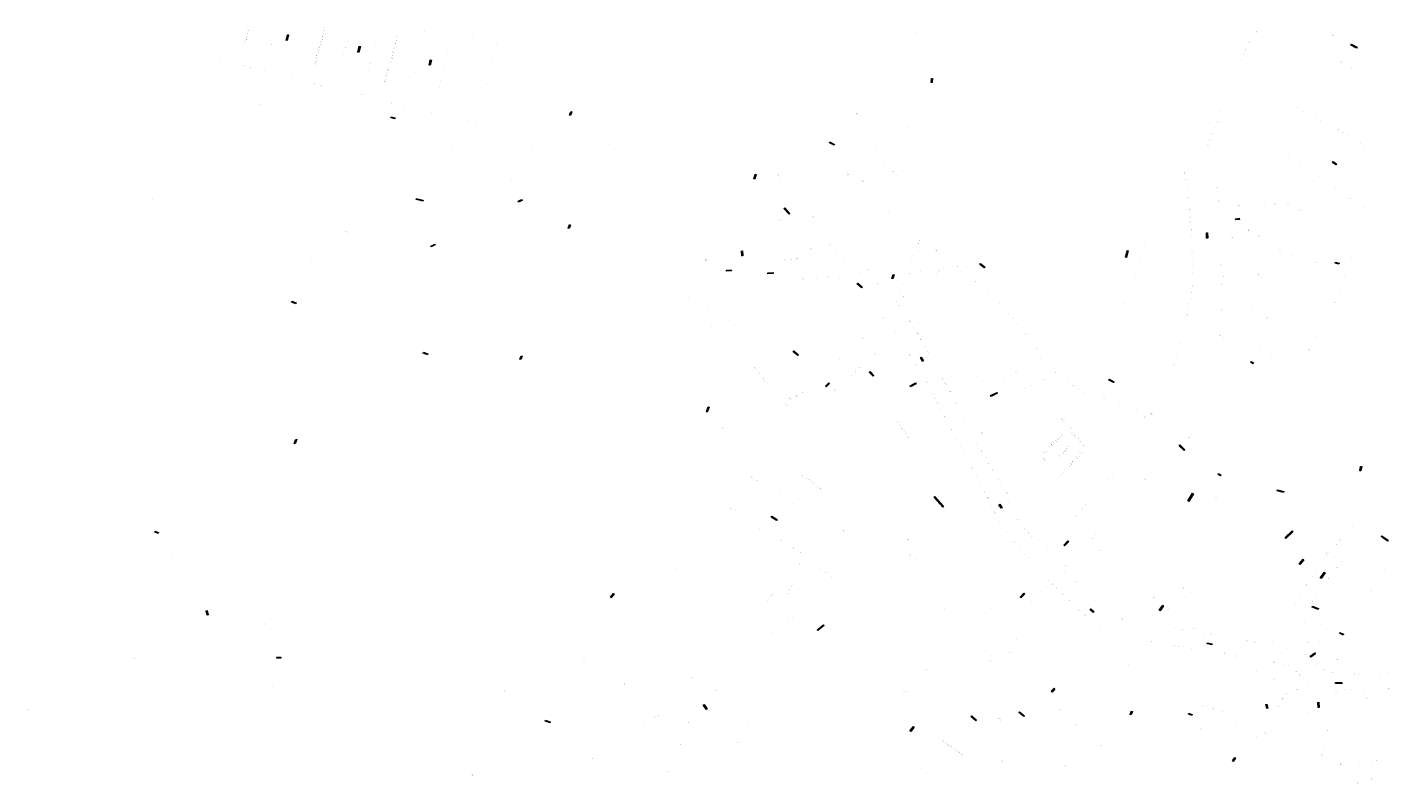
# Model space of a CAD drawing. Header units: metres. Extents: x 187485 to 190091, y 333584 to 335017.
# Tile 2 of 21: x 187492 to 188785, y 334301 to 335017. Entities that reach past the tile are written whole.
import ezdxf
from ezdxf.enums import TextEntityAlignment as Align

# ---------------------------------------------------------------- set-up
doc = ezdxf.new("R2010")
doc.units = ezdxf.units.M
doc.layers.add('B-WE-OG-BEBOUWING-T18', color=252, linetype='Continuous', lineweight=18)
doc.layers.add('B-WE-OG-TOPOGRAFIE-T18', color=7, linetype='Continuous', lineweight=18)
doc.styles.add('NLCS-ISO-M200-T25', font='NLCS-ISO.ttf', dxfattribs={"height": 0.5})
doc.styles.add('NLCS-ISO-M250-T18', font='NLCS-ISO.ttf', dxfattribs={"height": 0.45})

msp = doc.modelspace()

# ---------------------------------------------------------------- texts
at = {"layer": 'B-WE-OG-BEBOUWING-T18', "style": 'NLCS-ISO-M250-T18'}
for s, p in [('18/G4', (187773.862, 335016.492)), ('7', (187798.338, 335016.428)), ('20', (187683.057, 335012.664)), ('26/G15', (187698.648, 335003.391)), ('26/G14', (187699.341, 335006.1)), ('26/G13', (187700.034, 335008.808)), ('26/G12', (187700.728, 335011.514)), ('26/G11', (187701.42, 335014.225)), ('13', (187725.507, 335007.685)), ('11', (187727.238, 335014.54)), ('8', (187752.478, 335006.746)), ('6', (187754.14, 335013.308)), ('18/G9', (187770.519, 335003.388)), ('18/G8', (187771.188, 335006.008)), ('18/G7', (187771.855, 335008.631)), ('18/G6', (187772.524, 335011.251)), ('18/G5', (187773.194, 335013.869)), ('9', (187795.209, 335004.066)), ('2', (187823.773, 335009.57)), ('10/G2', (187841.385, 335004.781)), ('10/G1', (187842.089, 335007.575)), ('5', (187866.426, 335006.25)), ('3', (187868.084, 335012.829)), ('8', (187894.092, 335012.24)), ('6', (187900.674, 335010.578)), ('4', (187907.256, 335008.917)), ('2', (187913.838, 335007.255)), ('3', (188001.134, 335004.979)), ('1', (188334.128, 335012.51)), ('11A-13', (188648.543, 335003.257)), ('15-15E', (188656.339, 335012.74)), ('82-88', (188725.659, 335005.328)), ('78-80', (188728.047, 335009.525)), ('24', (187676.243, 334994.123)), ('22', (187677.726, 335000.366)), ('26/G16', (187697.955, 335000.683)), ('15', (187723.846, 335001.109)), ('12', (187749.146, 334993.591)), ('10', (187750.808, 335000.153)), ('18/G14', (187766.614, 334990.43)), ('18/G13', (187767.283, 334993.05)), ('18/G12', (187767.951, 334995.669)), ('18/G11', (187768.619, 334998.292)), ('18/G10', (187769.289, 335000.911)), ('13', (187791.873, 334990.929)), ('11', (187793.616, 334997.791)), ('6', (187820.463, 334996.465)), ('4', (187822.118, 335003.018)), ('10/G7', (187837.864, 334990.811)), ('10/G6', (187838.568, 334993.605)), ('10/G5', (187839.272, 334996.399)), ('10/G4', (187839.977, 334999.193)), ('10/G3', (187840.681, 335001.987)), ('7', (187864.767, 334999.673)), ('2', (187890.189, 334992.808)), ('15', (187934.243, 334994.719)), ('13', (187935.804, 335000.908)), ('2D', (188090.045, 334998.884)), ('9', (188643.161, 334991.311)), ('11', (188645.052, 334995.789)), ('67', (187675.411, 334988.669)), ('65', (187697.795, 334980.78)), ('63', (187703.998, 334979.212)), ('61', (187710.481, 334977.575)), ('14', (187744.934, 334981.9)), ('18/G17', (187764.606, 334982.57)), ('18/G16', (187765.275, 334985.19)), ('18/G15', (187765.945, 334987.807)), ('15', (187790.201, 334984.345)), ('10', (187817.147, 334983.33)), ('8', (187818.808, 334989.913)), ('10/G12', (187833.782, 334976.985)), ('10/G11', (187834.486, 334979.779)), ('10/G10', (187835.19, 334982.57)), ('10/G9', (187836.455, 334985.223)), ('10/G8', (187837.16, 334988.017)), ('11', (187860.088, 334981.037)), ('9', (187861.686, 334987.301)), ('6', (187886.891, 334979.7)), ('4', (187888.54, 334986.254)), ('19', (187931.122, 334982.34)), ('17', (187932.683, 334988.53)), ('9', (188278.99, 334977.828)), ('5', (188639.181, 334981.164)), ('7', (188641.171, 334986.237)), ('90-96', (188725.39, 334987.381)), ('98-104', (188736.064, 334984.379)), ('106-112', (188745.64, 334979.082)), ('59', (187716.385, 334976.083)), ('57', (187742.575, 334970.527)), ('16', (187743.402, 334975.675)), ('14', (187811.389, 334965.041)), ('12', (187815.492, 334976.778)), ('10/G16', (187830.965, 334965.809)), ('10/G15', (187831.669, 334968.603)), ('10/G14', (187832.372, 334971.398)), ('10/G13', (187833.076, 334974.192)), ('15', (187856.667, 334967.613)), ('13', (187858.342, 334974.185)), ('10', (187883.585, 334966.564)), ('8', (187885.242, 334973.146)), ('21', (187928.069, 334970.361)), ('5', (187992.585, 334965.356)), ('3', (188637.191, 334976.089)), ('55', (187764.258, 334963.966)), ('53', (187770.456, 334962.401)), ('51', (187776.934, 334960.764)), ('49', (187782.852, 334959.27)), ('47', (187808.98, 334953.691)), ('16', (187809.824, 334958.825)), ('12', (187881.936, 334960.01)), ('25', (187924.892, 334957.699)), ('23', (187926.445, 334963.891)), ('4-6', (187712.762, 334943.534)), ('45', (187830.693, 334947.072)), ('43', (187836.883, 334945.52)), ('41', (187843.351, 334943.898)), ('39', (187849.287, 334942.409)), ('16', (187876.279, 334942.064)), ('14', (187877.845, 334948.275)), ('27', (187923.338, 334951.508)), ('2', (188677.762, 334949.801)), ('4', (188683.274, 334946.37)), ('6', (188694.261, 334941.195)), ('37', (187875.44, 334936.933)), ('35', (187897.516, 334932.259)), ('33', (187903.72, 334930.686)), ('31', (187910.202, 334929.045)), ('29', (187916.1, 334927.55)), ('7', (187980.074, 334930.355)), ('35-49/I', (188277.266, 334935.343)), ('95-95A', (188618.909, 334928.112)), ('97', (188622.143, 334936.932)), ('1', (188632.492, 334934.964)), ('8', (188699.77, 334937.73)), ('10', (188711.18, 334932.365)), ('12', (188716.7, 334928.911)), ('2A', (187774.737, 334924.149)), ('14', (188326.323, 334922.57)), ('91', (188613.637, 334916.184)), ('93', (188616.167, 334922.94)), ('14', (188728.886, 334922.859)), ('16', (188733.122, 334920.204)), ('18', (188737.36, 334917.549)), ('20', (188741.35, 334915.047)), ('2-2B', (187893.865, 334902.362)), ('9', (187969.727, 334901.258)), ('2', (188043.209, 334906.289)), ('130', (188233.838, 334901.104)), ('33', (188289.053, 334909.679)), ('31', (188295.108, 334904.377)), ('10', (188323.017, 334902.467)), ('12', (188324.101, 334908.968)), ('87-87B', (188610.099, 334905.634)), ('89', (188611.898, 334910.645)), ('9', (188675.235, 334900.999)), ('22', (188745.586, 334912.393)), ('24', (188749.822, 334909.738)), ('26', (188754.06, 334907.083)), ('28-28A', (188758.296, 334904.428)), ('132', (188213.519, 334899.322)), ('29', (188302.257, 334890.048)), ('11', (188686.463, 334893.572)), ('2/2', (187930.6, 334877.058)), ('11-11A', (188202.824, 334877.807)), ('128/1-128/9', (188268.34, 334878.768)), ('126', (188274.728, 334878.93)), ('27', (188306.926, 334885.515)), ('25', (188311.595, 334880.982)), ('8', (188315.998, 334877.409)), ('122', (188587.514, 334879.516)), ('85', (188614.734, 334886.5)), ('83', (188616.062, 334879.059)), ('13', (188697.594, 334886.548)), ('15', (188703.35, 334882.917)), ('17', (188714.546, 334875.844)), ('11', (187950.879, 334872.073)), ('9', (188204.209, 334871.982)), ('124-124C', (188283.014, 334871.534)), ('23', (188354.344, 334865.45)), ('120', (188588.823, 334872.917)), ('118', (188589.807, 334867.176)), ('116', (188590.66, 334861.074)), ('81', (188617.346, 334872.977)), ('79-79E', (188618.391, 334865.203)), ('19', (188720.288, 334872.204)), ('21', (188731.168, 334865.27)), ('3', (187610.613, 334854.475)), ('14', (188190.718, 334855.433)), ('122', (188289.491, 334860.502)), ('120', (188294.208, 334855.861)), ('114', (188591.049, 334855.912)), ('112', (188591.587, 334849.835)), ('75B-77', (188620.123, 334852.383)), ('75-75D', (188638.541, 334848.721)), ('7-12', (188662.962, 334849.05)), ('13-18', (188673.67, 334850.396)), ('19-24', (188685.77, 334849.385)), ('23', (188744.613, 334854.938)), ('10A-10E', (188204.317, 334834.886)), ('7', (188221.197, 334846.272)), ('5/1-5/9', (188236.357, 334837.866)), ('84-118', (188308.181, 334841.903)), ('51', (188558.162, 334840.755)), ('110', (188592.098, 334844.441)), ('108', (188592.716, 334837.721)), ('1-6', (188649.608, 334847.58)), ('25-30', (188696.53, 334844.38)), ('23A', (188758.402, 334846.244)), ('10/1-10/9', (187794.408, 334823.624)), ('1A-1C', (188184.256, 334829.2)), ('12-12F', (188191.66, 334833.47)), ('10', (188212.677, 334831.019)), ('8', (188216.603, 334826.536)), ('5', (188238.599, 334825.689)), ('104-104A', (188593.649, 334825.879)), ('106', (188593.179, 334832.783)), ('67-72', (188648.253, 334824.869)), ('31-36', (188708.262, 334830.348)), ('60', (188754.197, 334826.936)), ('12', (187836.336, 334809.923)), ('4-6', (188222.846, 334819.78)), ('1-1B', (188244.723, 334818.262)), ('23', (188248.562, 334813.99)), ('21-21A', (188251.568, 334810.902)), ('19-21', (188335.726, 334812.749)), ('82', (188336.569, 334815.689)), ('43', (188549.971, 334813.624)), ('45', (188551.784, 334820.132)), ('102', (188594.103, 334818.93)), ('73-78', (188632.926, 334818.096)), ('61-66', (188658.568, 334819.949)), ('55-60', (188667.091, 334811.347)), ('37-42', (188703.081, 334819.757)), ('58', (188749.436, 334812.13)), ('8/1-8/9', (187761.097, 334798.045)), ('5A/1-5D', (188134.631, 334796.97)), ('45-135', (188209.384, 334797.215)), ('31', (188215.398, 334797.777)), ('29-29A', (188220.803, 334798.288)), ('25-27', (188233.899, 334807.464)), ('19', (188254.31, 334808.247)), ('17-17A', (188257.53, 334805.29)), ('15-15A', (188265.697, 334797.688)), ('13-13D', (188274.625, 334801.062)), ('2', (188309.697, 334805.369)), ('13', (188329.439, 334798.067)), ('15', (188330.97, 334801.622)), ('17', (188333.246, 334807.293)), ('74-80A', (188352.355, 334806.583)), ('66-72', (188365.398, 334797.094)), ('39', (188545.689, 334798.277)), ('41', (188547.421, 334804.472)), ('98', (188594.746, 334805.397)), ('96', (188594.772, 334798.755)), ('65', (188623.875, 334802.972)), ('49-54', (188678.053, 334806.21)), ('43-48', (188688.685, 334801.137)), ('56', (188745.228, 334799.529)), ('11', (188275.289, 334789.549)), ('9', (188280.47, 334785.416)), ('7-7D', (188287.982, 334788.369)), ('9-11', (188327.212, 334784.741)), ('13A', (188337.556, 334785.688)), ('13/G1', (188352.909, 334784.47)), ('13/G2', (188355.388, 334786.548)), ('13/G3', (188358.026, 334788.361)), ('64', (188372.722, 334791.009)), ('62', (188376.835, 334785.898)), ('37', (188543.887, 334791.829)), ('94', (188594.798, 334792.114)), ('92', (188594.824, 334785.472)), ('63-63B', (188622.309, 334792.476)), ('43A', (188712.939, 334794.498)), ('28-50', (188190.872, 334775.576)), ('18-24J', (188226.93, 334778.733)), ('16', (188239.83, 334779.772)), ('14', (188245.003, 334780.316)), ('12-12B', (188250.485, 334780.854)), ('10', (188260.683, 334779.648)), ('8', (188264.853, 334775.712)), ('6', (188269.955, 334771.571)), ('3', (188293.315, 334774.407)), ('2A-2F', (188297.01, 334775.107)), ('5-5B', (188320.684, 334773.827)), ('7A-7C', (188322.004, 334777.686)), ('58', (188390.172, 334776.826)), ('33', (188539.572, 334776.454)), ('35', (188541.392, 334782.969)), ('90', (188594.85, 334778.831)), ('88', (188594.876, 334772.189)), ('59', (188622.764, 334773.444)), ('61-61A', (188624.198, 334781.493)), ('63B', (188657.707, 334783.161)), ('54', (188738.998, 334781.266)), ('4', (187979.379, 334761.911)), ('2G', (188118, 334761)), ('1', (188298.461, 334770.055)), ('89', (188314.875, 334758.023)), ('1-1B', (188317.617, 334765.472)), ('3A-3B', (188319.266, 334769.988)), ('1A-1C', (188322.195, 334762.295)), ('54', (188401.359, 334766.156)), ('52', (188407.285, 334760.302)), ('84', (188593.052, 334760.42)), ('86', (188593.869, 334765.945)), ('59A', (188637.291, 334769.616)), ('52', (188734.623, 334768.862)), ('2', (188135.696, 334751.063)), ('2C', (188146.031, 334747.275)), ('1-1/VI', (188183.32, 334751.008)), ('4/1-4B', (188282.41, 334756.82)), ('4-4D/4', (188297.814, 334746.394)), ('87', (188317.494, 334753.733)), ('50', (188411.979, 334755.71)), ('48', (188416.673, 334751.118)), ('46', (188421.367, 334746.526)), ('31', (188530.982, 334755.576)), ('78-78A', (188589.931, 334745.38)), ('80', (188590.971, 334750.393)), ('82', (188592.012, 334755.407)), ('53', (188622.515, 334749.57)), ('55', (188623.74, 334757.671)), ('6A', (188651.943, 334748.643)), ('50', (188730.178, 334756.731)), ('1', (187663.339, 334736.983)), ('2F', (188117.092, 334743.289)), ('2E', (188139.671, 334733.375)), ('2D', (188148.52, 334732.13)), ('2B', (188153.107, 334744.648)), ('2A', (188157, 334739.818)), ('7-11/III', (188187.307, 334733.124)), ('2-2/9', (188301.916, 334742.24)), ('83-85A', (188323.966, 334744.067)), ('81-81D', (188327.465, 334738.629)), ('77-79', (188331.458, 334732.915)), ('44', (188425.959, 334741.469)), ('42', (188429.688, 334736.645)), ('76', (188588.533, 334738.643)), ('51', (188621.268, 334742.867)), ('6B', (188665.658, 334742.118)), ('6C', (188680.208, 334735.191)), ('3-5/9', (188282.793, 334723.31)), ('1', (188289.993, 334729.936)), ('84-90', (188314.856, 334727.886)), ('88', (188317.352, 334723.678)), ('86-86B', (188319.551, 334720.139)), ('75-75B', (188334.741, 334727.571)), ('73-73A', (188337.986, 334721.854)), ('40', (188433.417, 334731.821)), ('38', (188437.129, 334727.017)), ('36', (188440.858, 334722.193)), ('70-70A', (188583.288, 334725.927)), ('47', (188612.408, 334730.79)), ('4-4A', (188620.99, 334725.778)), ('2', (188624.902, 334723.488)), ('46', (188712.841, 334724.283)), ('7', (188265.875, 334707.665)), ('2-2C/7', (188294.293, 334707.827)), ('80-82', (188327.477, 334707.095)), ('71', (188341.597, 334715.318)), ('69-69A', (188344.561, 334709.844)), ('34', (188444.587, 334717.368)), ('32-32B', (188448.316, 334712.544)), ('66', (188581.866, 334712.121)), ('68', (188583.702, 334718.037)), ('8', (188653.264, 334717.16)), ('10', (188658.901, 334713.795)), ('12', (188669.796, 334707.273)), ('44', (188705.454, 334711.917)), ('29/G7', (188180.991, 334694.711)), ('17', (188202.524, 334698.326)), ('9', (188260.82, 334702.975)), ('8', (188280.339, 334695.06)), ('76', (188333.218, 334697.686)), ('74-74A', (188335.989, 334693.246)), ('22', (188438.038, 334696.359)), ('24-24D', (188451.872, 334703.572)), ('9', (188519.39, 334697.59)), ('1', (188553.602, 334704.63)), ('62', (188577.279, 334697.617)), ('64', (188579.617, 334704.875)), ('14', (188675.39, 334703.894)), ('16', (188687.57, 334696.622)), ('29/G6', (188182.848, 334692.17)), ('29/G5', (188184.799, 334689.718)), ('29/G4', (188186.896, 334687.403)), ('29/G3', (188188.863, 334685.099)), ('29/G2', (188190.74, 334682.732)), ('29/G1', (188192.883, 334680.616)), ('21', (188236.206, 334680.32)), ('19', (188240.906, 334684.391)), ('14', (188266.613, 334682.933)), ('12', (188272.196, 334687.864)), ('10', (188276.256, 334691.452)), ('72-72A', (188339.153, 334688.247)), ('66-66B', (188343.286, 334681.325)), ('61-67B', (188358.497, 334684.785)), ('59-59A', (188361.287, 334679.905)), ('8', (188391.469, 334686.541)), ('14', (188411.623, 334682.795)), ('16', (188417.224, 334685.679)), ('18', (188422.825, 334688.563)), ('20', (188428.171, 334691.314)), ('17', (188448.426, 334681.172)), ('19', (188453.979, 334684.034)), ('30-30B', (188465.276, 334690.995)), ('28', (188471.286, 334684.453)), ('26', (188476.708, 334681.173)), ('18', (188694.429, 334692.475)), ('29/1-29/6', (188220.479, 334667.975)), ('25', (188226.342, 334671.791)), ('23', (188231.207, 334675.997)), ('18', (188251.702, 334669.841)), ('16-16C', (188256.541, 334674.082)), ('14A', (188291.742, 334671.167)), ('64', (188346.167, 334676.027)), ('62-62A', (188348.841, 334670.881)), ('57-57C', (188365.274, 334672.699)), ('55', (188367.241, 334669.165)), ('2-2A', (188381.147, 334667.118)), ('4', (188388.101, 334670.661)), ('6', (188392.481, 334672.86)), ('12', (188406.022, 334679.911)), ('13', (188437.278, 334675.426)), ('15', (188442.873, 334678.31)), ('24', (188482.13, 334677.892)), ('22', (188487.553, 334674.612)), ('20', (188492.975, 334671.332)), ('54-60', (188565.884, 334670.133)), ('1', (187808.68, 334658.2)), ('29/2-29/8', (188210.85, 334659.847)), ('29/4-29/7', (188214.109, 334665.862)), ('24', (188236.827, 334656.821)), ('22', (188241.436, 334660.854)), ('20', (188246.044, 334664.888)), ('60-60A', (188351.501, 334666.14)), ('58-58B', (188353.97, 334661.55)), ('56-56A', (188356.37, 334656.878)), ('53-53A', (188371.237, 334661.617)), ('18-18A', (188511.719, 334666.036)), ('14-16', (188525.414, 334662.132)), ('12', (188532.872, 334661.828)), ('2-10', (188542.208, 334655.592)), ('52/G7', (188315.809, 334644.076)), ('52/G6', (188317.401, 334641.841)), ('52-54', (188360.878, 334648.097)), ('51', (188379.596, 334645.204)), ('1', (188385.441, 334650.777)), ('20/G1', (188471.606, 334646.166)), ('20/G2', (188473.492, 334644.101)), ('48/1-48B', (188549.35, 334648.994)), ('50-50B', (188556.212, 334651.19)), ('16/1-16/9', (188150.687, 334637.908)), ('26-132', (188197.51, 334630.115)), ('52/G5', (188318.993, 334639.606)), ('52/G4', (188320.585, 334637.371)), ('52/G3', (188322.175, 334635.137)), ('52/G2', (188323.939, 334632.836)), ('52/G1', (188326.128, 334629.761)), ('48-48A', (188367.407, 334635.575)), ('47', (188384.59, 334635.848)), ('45-45B', (188395.703, 334633.383)), ('18/G29', (188469.645, 334629.1)), ('18/G28', (188471.56, 334630.913)), ('18/G1', (188477.401, 334635.577)), ('18/G2', (188479.675, 334637.873)), ('18/G3', (188481.41, 334632.751)), ('18/G4', (188483.36, 334630.68)), ('18/G5', (188485.149, 334628.775)), ('18/G6', (188486.78, 334628.415)), ('5-9', (188592.01, 334628.875)), ('18A', (188073.142, 334621.358)), ('46-46A', (188372.316, 334626.231)), ('44', (188375.334, 334620.694)), ('43', (188391.337, 334623.433)), ('39-41', (188395.491, 334616.011)), ('18/G36', (188456.24, 334616.4)), ('18/G35', (188458.155, 334618.214)), ('18/G34', (188460.07, 334620.028)), ('18/G33', (188461.985, 334621.842)), ('18/G32', (188463.9, 334623.655)), ('18/G31', (188465.815, 334625.472)), ('18/G30', (188467.73, 334627.286)), ('18/G25', (188474.467, 334616.478)), ('18/G26', (188476.357, 334618.294)), ('18/G27', (188478.247, 334620.111)), ('18/G7', (188488.729, 334624.962)), ('18/G8', (188490.518, 334623.056)), ('18/G10', (188490.93, 334615.796)), ('18/G9', (188492.312, 334621.149)), ('36', (188539.261, 334622.273)), ('3', (187525.786, 334602.798)), ('2A-2E', (187711.55, 334614.377)), ('59', (188160.883, 334613.673)), ('50A', (188339.502, 334615.029)), ('44', (188378.926, 334614.181)), ('40', (188381.184, 334609.649)), ('38', (188383.936, 334605.056)), ('37-37A', (188399.062, 334609.796)), ('35-35A', (188402.521, 334603.786)), ('18/G38', (188454.095, 334609.057)), ('18/G37', (188454.536, 334614.789)), ('18/G39', (188455.612, 334607.266)), ('18/G22', (188468.797, 334611.027)), ('18/G23', (188470.687, 334612.844)), ('18/G24', (188472.577, 334614.661)), ('18/G17', (188478.411, 334602.238)), ('18/G16', (188480.272, 334604.106)), ('18/G15', (188482.058, 334606.045)), ('18/G14', (188483.832, 334607.997)), ('18/G13', (188485.607, 334609.945)), ('18/G12', (188487.381, 334611.895)), ('18/G11', (188489.156, 334613.846)), ('4', (188577.741, 334614.866)), ('1-23', (188633.913, 334614.445)), ('18', (188108.017, 334593.753)), ('57-57A', (188178.708, 334590.823)), ('52/G8', (188226.148, 334592.943)), ('52/G9', (188228.827, 334590.858)), ('36-36A', (188386.697, 334600.567)), ('34-34A', (188391.681, 334591.415)), ('33-33B', (188405.811, 334598.241)), ('31-31A', (188410.646, 334589.305)), ('18/G21', (188470.746, 334594.538)), ('18/G20', (188472.606, 334596.406)), ('18/G19', (188474.5, 334598.208)), ('18/G18', (188476.551, 334600.37)), ('28', (188519.186, 334593.564)), ('30-30A', (188522.505, 334598.89)), ('5-23B/17', (188550.645, 334589.317)), ('55', (188182.983, 334588.048)), ('53', (188192.352, 334582.888)), ('51', (188198.838, 334578.683)), ('52/G10', (188231.86, 334589.229)), ('52/G11', (188234.538, 334587.144)), ('52/G12', (188237.212, 334585.06)), ('52/G13', (188240.159, 334582.765)), ('52/G14', (188243.079, 334580.491)), ('32', (188393.697, 334587.614)), ('30', (188395.388, 334584.219)), ('28', (188396.936, 334581.158)), ('26', (188398.674, 334577.427)), ('27', (188413.401, 334583.191)), ('25-25A', (188419.554, 334576.444)), ('22-32', (188506.48, 334579.24)), ('26', (188515.514, 334589.443)), ('50', (188141.451, 334567.492)), ('49', (188204.84, 334574.79)), ('47', (188217.694, 334566.428)), ('41A', (188260.647, 334566.726)), ('24-24A', (188401.332, 334571.695)), ('22-22B', (188404.329, 334565.286)), ('23-23E', (188421.045, 334567.171)), ('16-16A', (188493.754, 334565.202)), ('18-18A', (188497.165, 334569.306)), ('2-6', (188617.37, 334571.944)), ('1', (187662.351, 334558.511)), ('48', (188158.037, 334562.009)), ('46', (188163, 334560)), ('20-20A', (188408.15, 334557.96)), ('21-21A', (188424.449, 334561.119)), ('19-19A', (188426.333, 334557.041)), ('17', (188429.607, 334551.376)), ('10', (188480.884, 334551.13)), ('10A-12', (188484.42, 334555.053)), ('14-14A', (188490.365, 334561.249)), ('44', (188173.052, 334549.894)), ('42', (188179.552, 334546.795)), ('40', (188185.554, 334542.924)), ('38', (188191.038, 334538.295)), ('39-41', (188265.266, 334540.219)), ('18-18A', (188412.532, 334549.92)), ('12', (188419.061, 334539.684)), ('15', (188432.17, 334547.955)), ('13A', (188434.371, 334545.155)), ('13-13B', (188436.528, 334542.594)), ('11-11A', (188439.872, 334538.553)), ('6', (188472.755, 334542.235)), ('8', (188477.467, 334547.394)), ('32', (188746.224, 334544.824)), ('36-36C', (188205.53, 334531.486)), ('34', (188211.659, 334527.563)), ('35/G1', (188326.031, 334532.379)), ('12', (188426.501, 334530.057)), ('9-9A', (188443.009, 334534.951)), ('5-7', (188448.934, 334532.114)), ('3', (188451.517, 334525.982)), ('2-4A', (188457.908, 334525.941)), ('1-1A', (188500.786, 334533.942)), ('3-3A', (188503.478, 334537.071)), ('24', (188731.72, 334528.015)), ('26-30', (188734.923, 334531.733)), ('2', (187628.591, 334514.443)), ('32-32A', (188217.787, 334523.641)), ('30', (188223.916, 334519.718)), ('33A', (188328.043, 334517.722)), ('33', (188334.155, 334514.066)), ('10', (188432.039, 334523.465)), ('8-8A', (188434.809, 334520.488)), ('6', (188437.353, 334517.714)), ('4', (188440.048, 334514.945)), ('1B', (188508.119, 334522.239)), ('16', (188719.653, 334512.651)), ('18-18/II', (188721.696, 334519.671)), ('18', (188723.009, 334517.218)), ('20', (188725.399, 334520.47)), ('22', (188728.546, 334524.365)), ('1-3A', (188105.647, 334505.384)), ('30A', (188223.155, 334509.155)), ('28', (188242.178, 334505.014)), ('26', (188247.908, 334500.823)), ('1', (188443.025, 334506.885)), ('25', (188473.858, 334502.582)), ('1C/1-1C/9', (188475.256, 334507.253)), ('12-32', (188554.405, 334509.165)), ('19-33', (188578.234, 334511.026)), ('12', (188712.132, 334502.492)), ('14', (188715.742, 334507.353)), ('23', (188729.061, 334499.812)), ('25', (188731.931, 334506.091)), ('27', (188736.199, 334511.362)), ('6', (188777.133, 334504.177)), ('1/G3', (188215.564, 334487.378)), ('1/G4', (188217.502, 334490.119)), ('24', (188253.268, 334497.307)), ('22', (188259.971, 334492.984)), ('29-31/II', (188335.574, 334489.002)), ('9', (188383.908, 334499.291)), ('9', (188394.414, 334487.78)), ('9', (188425.055, 334486.948)), ('30', (188459.199, 334493.981)), ('28-28A', (188462.826, 334490.191)), ('26', (188466.37, 334486.596)), ('21-23E', (188483.747, 334492.614)), ('15-33', (188586.425, 334486.327)), ('8-8A', (188702.702, 334489.732)), ('10', (188708.523, 334497.63)), ('19', (188719.339, 334490.485)), ('21', (188723.513, 334495.639)), ('13', (188758.304, 334488.073)), ('5/G1', (188192.891, 334474.577)), ('5/G2', (188194.784, 334476.996)), ('5/G3', (188196.677, 334479.414)), ('5/G4', (188198.57, 334481.832)), ('1/G1', (188211.686, 334481.894)), ('1/G2', (188213.601, 334484.615)), ('27', (188340.754, 334483.857)), ('25', (188346.643, 334477.505)), ('2A', (188442.891, 334473.846)), ('2B/1-2B/2', (188453.122, 334481.808)), ('24', (188468.815, 334484.259)), ('20-22A', (188472.639, 334480.635)), ('18-18A', (188478.186, 334475.382)), ('13-19', (188503.09, 334474.114)), ('8-8F', (188558.489, 334477.34)), ('1', (188593.022, 334481.999)), ('6', (188696.309, 334479.47)), ('13', (188708.305, 334473.849)), ('15', (188711.673, 334479.34)), ('17', (188715.568, 334485.256)), ('13A-13C', (188764.015, 334484.874)), ('14', (188771.003, 334480.919)), ('15', (188778.629, 334476.586)), ('3-3A', (188231.636, 334464.844)), ('1', (188236.857, 334470.024)), ('23', (188354.151, 334471.913)), ('21', (188361.003, 334467.054)), ('19', (188369.595, 334461.043)), ('19', (188400.395, 334462.682)), ('17', (188404.25, 334467.251)), ('4-6', (188441.518, 334465.027)), ('16', (188482.869, 334470.701)), ('12-12A', (188488.122, 334465.58)), ('10-10J', (188493.427, 334460.734)), ('11', (188508.863, 334469.105)), ('7-9', (188517.279, 334462.574)), ('2-4A', (188550.16, 334464.075)), ('1-11', (188572.662, 334466.974)), ('4', (188692.768, 334471.565)), ('9', (188702.896, 334461.042)), ('11', (188705.076, 334467.17)), ('12', (188720.076, 334463.239)), ('1', (188739.283, 334467.167)), ('47', (187701.371, 334449.901)), ('47A', (187717.483, 334452.618)), ('7', (188212.66, 334453.46)), ('5', (188216.541, 334458.902)), ('2', (188276.126, 334457.181)), ('23', (188385.471, 334450.969)), ('21', (188393.635, 334460.227)), ('8', (188499.981, 334455.057)), ('6', (188507.239, 334449.344)), ('5', (188521.979, 334460.347)), ('3A-3B', (188528.739, 334457.654)), ('3', (188535.26, 334455.31)), ('1', (188542.507, 334452.704)), ('31', (188561.138, 334451.453)), ('29', (188566.836, 334450.46)), ('27-27C', (188577.557, 334449.494)), ('21-23', (188596.388, 334447.958)), ('2-2F', (188688.999, 334459.269)), ('7', (188700.91, 334454.206)), ('10', (188717.631, 334452.491)), ('11', (188718.407, 334457.727)), ('9', (188197.765, 334443.993)), ('8', (188428.588, 334437.983)), ('1-5', (188503.743, 334440.001)), ('2', (188519.494, 334439.747)), ('34', (188556.469, 334435.493)), ('25', (188586.034, 334447.134)), ('17-17A', (188605.324, 334443.897)), ('15-15A', (188612.967, 334442.647)), ('11', (188622.724, 334441.09)), ('9-9A', (188629.689, 334439.739)), ('7', (188635.02, 334438.674)), ('5-5A', (188640.955, 334437.537)), ('3-3A', (188646.535, 334436.67)), ('1-1A', (188654.379, 334435.393)), ('2-2A', (188670.932, 334435.553)), ('5', (188699.482, 334443.709)), ('3-3C', (188704.158, 334435.134)), ('7', (188715.86, 334435.955)), ('8', (188716.158, 334442.558)), ('9', (188716.892, 334447.509)), ('25', (188355.369, 334426.374)), ('12', (188404.029, 334422.569)), ('10', (188422.045, 334425.469)), ('5A', (188489.794, 334424.495)), ('2A', (188556.191, 334422.83)), ('30', (188564.698, 334434.163)), ('26', (188577.719, 334432.108)), ('24', (188582.447, 334431.259)), ('22', (188586.601, 334430.575)), ('20', (188594.225, 334429.445)), ('18', (188603.184, 334427.915)), ('16', (188612.547, 334426.433)), ('14', (188620.611, 334425.183)), ('12-12A', (188625.71, 334424.348)), ('8-10', (188636.882, 334422.449)), ('71', (188673.3, 334431.329)), ('69', (188683.744, 334429.53)), ('1', (188700.754, 334427.303)), ('67', (188702.292, 334423.671)), ('6', (188721.559, 334425.853)), ('49', (187593.742, 334419.755)), ('11-211', (188019.648, 334419.37)), ('27', (188343.417, 334409.276)), ('9-13/9', (188403.488, 334417.584)), ('3', (188534.143, 334414.356)), ('6', (188642.383, 334421.547)), ('2-4D/2', (188653.887, 334419.594)), ('68-68G', (188672.082, 334416.396)), ('66', (188681.51, 334414.641)), ('64', (188686.258, 334413.613)), ('65', (188708.245, 334417.553)), ('63', (188711.303, 334414.378)), ('3', (188714.126, 334420.699)), ('61', (188715.031, 334411.659)), ('59', (188718.965, 334409.58)), ('5A', (188732.283, 334418.746)), ('4E', (188748.6, 334417.804)), ('4C', (188752.407, 334417.219)), ('4', (188755.906, 334416.821)), ('2', (188777.682, 334416.341)), ('15', (188115.337, 334398.891)), ('13', (188121.363, 334401.612)), ('4', (188239.909, 334403.567)), ('7', (188468, 334404)), ('7', (188526.511, 334397.706)), ('37-45', (188655.174, 334395.635)), ('35', (188655.35, 334407.685)), ('2-2G', (188672.469, 334400.739)), ('62-64A', (188692.893, 334407.961)), ('60-60A', (188696.247, 334404.229)), ('58', (188701.214, 334398.814)), ('56', (188703.378, 334396.232)), ('57', (188722, 334407)), ('57', (188727.893, 334406.552)), ('51', (188738.128, 334405.062)), ('49', (188743.851, 334404.974)), ('47', (188748.243, 334404.929)), ('45', (188752.635, 334404.884)), ('43', (188757.027, 334404.84)), ('39-41', (188765.385, 334404.995)), ('37', (188771.769, 334405.405)), ('35', (188779.395, 334405.947)), ('2A', (187723.943, 334393.192)), ('100', (187943.854, 334388.95)), ('53-83', (188057.781, 334395.199)), ('15A', (188144.312, 334389.347)), ('29/1-29/9', (188322.454, 334389.195)), ('9', (188521.427, 334386.478)), ('4-6', (188672.998, 334384.571)), ('85/G1', (188683.242, 334387.108)), ('5B-5C', (188694.564, 334390.345)), ('5A', (188698.697, 334388.558)), ('54', (188705.231, 334393.531)), ('1-5', (188705.86, 334391.045)), ('52-52A', (188730.958, 334389.184)), ('50A-50D', (188739.27, 334390.27)), ('48', (188745.434, 334390.267)), ('46', (188751.057, 334390.135)), ('44', (188757.254, 334390.058)), ('40', (188773.041, 334390.186)), ('38-38A', (188780.886, 334390.902)), ('51-53', (187492.915, 334371.508)), ('15', (188111.182, 334371.143)), ('7/1-7/9', (188470.753, 334370.878)), ('39/G5', (188605.024, 334375.034)), ('39/G4', (188609.681, 334373.555)), ('39/G3', (188614.683, 334372.164)), ('39/G2', (188618.816, 334370.946)), ('39/G1', (188622.993, 334369.946)), ('8-22', (188676.074, 334374.261)), ('85A', (188680.41, 334381.696)), ('4', (188721.974, 334374.512)), ('42-42A', (188760.592, 334382.143)), ('2', (188075.181, 334358.236)), ('2B', (188082.348, 334360.817)), ('2/G1', (188086.841, 334364.215)), ('2/G2', (188089.973, 334365.731)), ('17', (188114.732, 334365.106)), ('19', (188118.282, 334359.069)), ('6', (188178.384, 334362.042)), ('12/G1-16/9', (188412.903, 334362.131)), ('5/1-5/9', (188485.253, 334356.686)), ('1-37', (188635.102, 334356.949)), ('7-93', (188705.22, 334368.294)), ('2-4', (187710.632, 334354.958)), ('4', (188065.488, 334352.575)), ('10', (188167.815, 334346.327)), ('8', (188175.158, 334356.664)), ('31', (188301.291, 334355.487)), ('42-100', (188603.384, 334353.139)), ('2-2B', (188655.566, 334346.037)), ('67-75', (188663.69, 334349.305)), ('6-12', (188723.146, 334351.578)), ('21', (188110.424, 334337.981)), ('12', (188164.327, 334340.472)), ('35', (188287.798, 334341.598)), ('12/G10', (188359.058, 334341.738)), ('12/G9', (188361.579, 334339.917)), ('12/G8', (188364.093, 334338.096)), ('12/G7', (188366.611, 334336.275)), ('12/G6', (188369.129, 334334.454)), ('12/G5', (188371.652, 334332.633)), ('10', (188438.296, 334343.835)), ('11/1-11/9', (188508.837, 334337.102)), ('14-16', (188720.04, 334333.361)), ('51A', (188749.012, 334334.645)), ('41A', (188772.679, 334337.492)), ('8', (188027.113, 334325.093)), ('23', (188104.495, 334325.881)), ('37', (188279.21, 334325.958)), ('12/G4', (188374.168, 334330.813)), ('12/G3', (188376.686, 334328.992)), ('1/1-1/9', (188414.646, 334322.932)), ('4', (188464.675, 334325.44)), ('4-4A', (188553.474, 334330.483)), ('26-30', (188717.405, 334328.211)), ('51-77', (188735.36, 334319.364)), ('51-75', (188744.189, 334318.83)), ('49', (188753.704, 334318.784)), ('47', (188760.585, 334319.318)), ('45', (188764.606, 334319.773)), ('43', (188769.214, 334323.163)), ('39-41', (188774.919, 334322.931)), ('37', (188780.143, 334326.35)), ('35', (188784.283, 334329.249)), ('10', (187680.836, 334306.229)), ('20-22', (187913.567, 334309.51)), ('25', (188098.244, 334313.071)), ('20', (188146.654, 334310.888)), ('18', (188150.285, 334316.956)), ('39', (188263.835, 334309.536)), ('20', (188338.557, 334315.908)), ('2-2A', (188474.702, 334317.566)), ('22-26', (188765.006, 334305.485)), ('27', (188092.349, 334301.468)), ('18-38', (188751.288, 334302.149))]:
    msp.add_text(s, height=0.45, rotation=315.63, dxfattribs=at).set_placement(p, align=Align.MIDDLE)
at = {"layer": 'B-WE-OG-TOPOGRAFIE-T18', "char_height": 0.5, "attachment_point": 2, "style": 'NLCS-ISO-M200-T25', "bg_fill": 17, "box_fill_scale": 1.5, "bg_fill_color": 256, "bg_fill_true_color": 14737364, "bg_fill_transparency": 0}
for s, insert, width, rotation in [('Goudvinkstraat', (187738.124, 335007.579), 4.86046, 75.9), ('Roodborststraat', (187806.082, 334996.467), 5.31271, 75.9), ('Thorbeckestraat', (188748.132, 334999.549), 5.48587, 332.6), ('Steenuilstraat', (187873.377, 334983.932), 4.65946, 75.9), ('Heinseweg', (188348.249, 334966.821), 3.18832, 86.8), ('Valkstraat', (187838.494, 334931.799), 3.5555, 345.8), ('Geerweg', (188006.464, 334935.696), 2.9844, 69.9), ('Walramstraat', (188254.048, 334907.385), 4.58537, 332.2), ('Odasingel', (188729.744, 334888.844), 3.45238, 327.9), ('Parallelweg', (188180.837, 334875.927), 3.91427, 71.3), ('Achter de Scholen', (187863.733, 334854.191), 5.91743, 345.8), ('Geerweg', (187958.613, 334853.143), 3.10432, 28), ('Stationsdwarsstraat', (188211.499, 334843.456), 6.83025, 311.5), ('Lindenhof', (188637.765, 334835.993), 3.01726, 5.9), ('Geerweg', (188005.179, 334828.681), 2.98613, 69.8), ('Poststraat', (187876.183, 334810.905), 3.7638, 26.1), ('Rijksweg Noord', (188609.23, 334820.184), 4.68448, 272.7), ('Stationsplein', (188169.285, 334803.196), 4.06292, 274.1), ('Overhovenerstraat', (188532.76, 334802.647), 6.03605, 74.6), ('Stationsplein', (188156.375, 334787.355), 4.0471, 3.4), ('Stationsstraat', (188195.687, 334784.672), 4.61321, 5.2), ('Walramstraat', (188396.386, 334791.823), 4.65832, 322), ('Lindenhof', (188732.097, 334794.154), 3.21551, 341.6), ('Stationsstraat', (188280.192, 334773.126), 5.02035, 318.9), ('Heinseweg', (188311.518, 334781.332), 3.46745, 73.7), ('Op de Geer', (187744.753, 334757.056), 3.89925, 339.3), ('Op de Geer', (187869.318, 334708.747), 3.89063, 339.8), ('Sjtaasegetske', (188219.913, 334708.886), 4.96598, 319.7), ('Geerweg', (187959.463, 334704.595), 2.98613, 69.8), ('Steenweg', (188339.3, 334703.037), 3.50558, 302.4), ('Linde', (188651.884, 334699.901), 2.0006, 329.1), ('Bergergetske', (188291.545, 334689.289), 4.772, 312.9), ('Walramstraat', (188518.626, 334682.72), 4.58636, 332.1), ('Bergstraat', (188249.503, 334679.008), 4.01731, 42.4), ('Sjteivigergetske', (188330.578, 334678.934), 5.46221, 27.7), ('Overhovenerstraat', (188407.195, 334669.9), 6.18631, 27.1), ('Stationsplein', (188136.099, 334655.611), 4.39487, 69.7), ('Poststraat', (187745.931, 334625.213), 3.70299, 69), ('Willie Hillenstraat', (188585.414, 334619.398), 6.03037, 315.2), ('Ligne', (188620.915, 334593.821), 2.1302, 329.4), ('Serviampad', (188754.229, 334599.474), 3.65536, 79.3), ('Thur Laudystraat', (188678.621, 334578.414), 5.75362, 345), ('Achter de Hervormde begraafplaats', (188355.265, 334568.197), 11.80563, 312.2), ('Steenweg', (188413.735, 334564.022), 3.50558, 302.4), ('Wolf en Hertzdahlstraat', (188593.207, 334572.395), 8.07952, 59.3), ('Wilhelminastraat', (188199.289, 334552.654), 5.53287, 327.2), ('Mercator', (187614.828, 334539.458), 3.05234, 338.8), ('Jutta van Ravensbergpad', (188686.364, 334537.153), 8.49211, 44.4), ('Rijksweg Noord', (188475.513, 334528.929), 5.27396, 47.4), ('Deken Tijssenstraat', (188777.286, 334533.649), 6.8006, 324.2), ('Begijnenhofwal', (188698.125, 334511.365), 5.11976, 48.8), ('Begijnenhofstraat', (188718.329, 334498.67), 6.05302, 53.3), ('Brugstraat', (188045.906, 334479.319), 4.01485, 48.6), ('Rijksweg Zuid', (188434.089, 334479.467), 4.77146, 47.4), ('Poststraat', (187662.827, 334462.974), 3.61952, 285.1), ('Voorstad', (188500.169, 334465.185), 3.31209, 318.8), ('Haspelsestraat', (188565.616, 334467.662), 5.27807, 56.1), ('Koninginnegetske', (188711.48, 334467.961), 5.67152, 338.5), ('Mgr. Claessensstraat', (188243.179, 334449.108), 7.16689, 38.1), ('Kerkplein', (188736.333, 334443.336), 3.36062, 331.6), ('Brandstraat', (188611.503, 334433.879), 3.88706, 350.2), ('Rectorijgetske', (188708.888, 334423.187), 4.98638, 35.1), ('Bergerweg', (187730.347, 334420.83), 3.2274, 359.5), ('Limbrichterstraat', (188733.539, 334396.665), 5.34754, 358.8), ('Sjteegske', (188463.022, 334390.05), 3.6134, 48.4), ('Stadswegske', (188134.241, 334373.942), 4.59173, 306.1), ('Walstraat', (188665.835, 334374.578), 3.34479, 286.9), ('Misboekstraat', (188714.615, 334375.841), 4.40011, 274.5), ('Stadswegske', (187984.941, 334360.326), 4.31785, 343.9), ('Wilhelminastraat', (188388.374, 334363.243), 5.57012, 320), ('Wilhelminastraat', (188433.599, 334367.196), 5.57012, 320), ('Parklaan', (188537.04, 334368.261), 2.9384, 73.4), ('De Wieër', (188593.216, 334367.098), 3.05219, 342.5), ('Rijksweg Zuid', (188329.553, 334353.299), 4.75802, 51.3), ('De Wieër', (188634.288, 334324.257), 3.24904, 52.6)]:
    msp.add_mtext(s, dxfattribs=dict(at, insert=insert, width=width, rotation=rotation))

doc.saveas('drawing.dxf')
